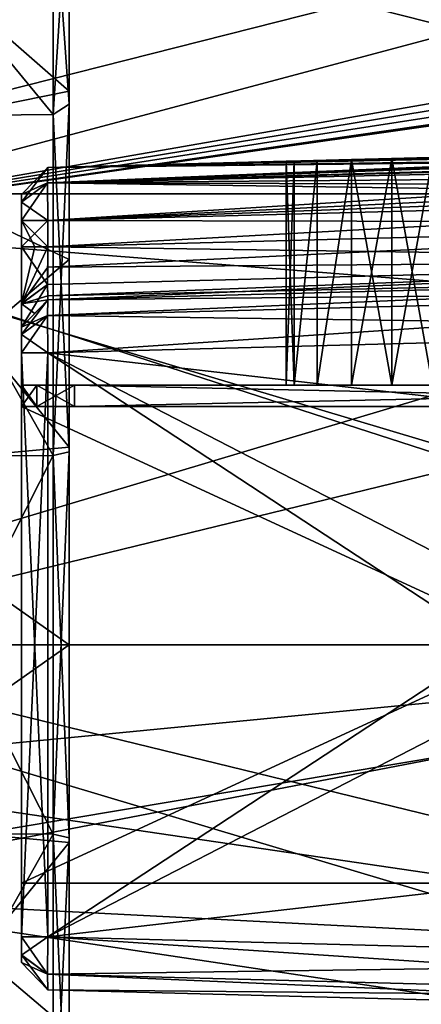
# Model space of a CAD drawing. Header units: millimetres. Extents: x -25 to 87, y -149 to 296.
# Tile 68 of 256: x 65.57 to 73.15, y 46.21 to 64.8. Entities that reach past the tile are written whole.
import ezdxf

# ---------------------------------------------------------------- set-up
doc = ezdxf.new("R2010")
doc.units = ezdxf.units.MM
doc.header["$LTSCALE"] = 65.185185
for name, color, linetype in [('374', 7, 'CONTINUOUS'), ('375', 7, 'CONTINUOUS'), ('390', 7, 'CONTINUOUS'), ('391', 7, 'CONTINUOUS'), ('392', 7, 'CONTINUOUS'), ('776', 7, 'CONTINUOUS'), ('778', 7, 'CONTINUOUS'), ('780', 7, 'CONTINUOUS'), ('781', 7, 'CONTINUOUS'), ('782', 7, 'CONTINUOUS'), ('783', 7, 'CONTINUOUS'), ('784', 7, 'CONTINUOUS'), ('785', 7, 'CONTINUOUS'), ('786', 7, 'CONTINUOUS'), ('787', 7, 'CONTINUOUS'), ('788', 7, 'CONTINUOUS'), ('789', 7, 'CONTINUOUS'), ('790', 7, 'CONTINUOUS'), ('791', 7, 'CONTINUOUS'), ('792', 7, 'CONTINUOUS'), ('793', 7, 'CONTINUOUS'), ('794', 7, 'CONTINUOUS'), ('795', 7, 'CONTINUOUS'), ('796', 7, 'CONTINUOUS'), ('797', 7, 'CONTINUOUS'), ('798', 7, 'CONTINUOUS'), ('819', 7, 'CONTINUOUS'), ('820', 7, 'CONTINUOUS'), ('821', 7, 'CONTINUOUS'), ('822', 7, 'CONTINUOUS'), ('823', 7, 'CONTINUOUS'), ('824', 7, 'CONTINUOUS'), ('825', 7, 'CONTINUOUS'), ('826', 7, 'CONTINUOUS'), ('827', 7, 'CONTINUOUS'), ('828', 7, 'CONTINUOUS'), ('831', 7, 'CONTINUOUS'), ('834', 7, 'CONTINUOUS'), ('91', 7, 'CONTINUOUS'), ('93', 7, 'CONTINUOUS'), ('963', 7, 'CONTINUOUS'), ('964', 7, 'CONTINUOUS'), ('965', 7, 'CONTINUOUS'), ('966', 7, 'CONTINUOUS'), ('967', 7, 'CONTINUOUS'), ('968', 7, 'CONTINUOUS'), ('969', 7, 'CONTINUOUS'), ('970', 7, 'CONTINUOUS'), ('971', 7, 'CONTINUOUS'), ('972', 7, 'CONTINUOUS'), ('973', 7, 'CONTINUOUS'), ('974', 7, 'CONTINUOUS'), ('975', 7, 'CONTINUOUS'), ('976', 7, 'CONTINUOUS'), ('977', 7, 'CONTINUOUS'), ('978', 7, 'CONTINUOUS')]:
    doc.layers.add(name, color=color, linetype=linetype)

msp = doc.modelspace()

# ---------------------------------------------------------------- linework, layer by layer
at = {"layer": '374', "linetype": 'CONTINUOUS'}
for points in [[(66.2, 63.016, 12.56), (62.581, 67.417, 6.943), (66.2, 67.474, 6.97), (66.2, 63.016, 12.56)], [(62.581, 62.977, 12.51), (62.581, 67.417, 6.943), (66.2, 63.016, 12.56), (62.581, 62.977, 12.51)], [(66.2, 56.575, 15.662), (62.581, 62.977, 12.51), (66.2, 63.016, 12.56), (66.2, 56.575, 15.662)], [(62.581, 56.561, 15.6), (62.581, 62.977, 12.51), (66.2, 56.575, 15.662), (62.581, 56.561, 15.6)], [(66.2, 49.425, 15.662), (62.581, 56.561, 15.6), (66.2, 56.575, 15.662), (66.2, 49.425, 15.662)], [(62.581, 49.439, 15.6), (62.581, 56.561, 15.6), (66.2, 49.425, 15.662), (62.581, 49.439, 15.6)], [(62.581, 43.023, 12.51), (62.581, 49.439, 15.6), (66.2, 49.425, 15.662), (62.581, 43.023, 12.51)], [(66.2, 42.984, 12.56), (62.581, 43.023, 12.51), (66.2, 49.425, 15.662), (66.2, 42.984, 12.56)]]:
    msp.add_3dface(points, dxfattribs=at)
at = {"layer": '375', "linetype": 'CONTINUOUS'}
for points in [[(66.2, 67.474, -6.97), (62.581, 67.417, -6.943), (66.2, 63.016, -12.56), (66.2, 67.474, -6.97)], [(62.581, 67.417, -6.943), (62.581, 62.977, -12.51), (66.2, 63.016, -12.56), (62.581, 67.417, -6.943)], [(66.2, 63.016, -12.56), (62.581, 62.977, -12.51), (66.2, 56.575, -15.662), (66.2, 63.016, -12.56)], [(62.581, 62.977, -12.51), (62.581, 56.561, -15.6), (66.2, 56.575, -15.662), (62.581, 62.977, -12.51)], [(62.581, 56.561, -15.6), (62.581, 49.439, -15.6), (66.2, 56.575, -15.662), (62.581, 56.561, -15.6)], [(66.2, 56.575, -15.662), (62.581, 49.439, -15.6), (66.2, 49.425, -15.662), (66.2, 56.575, -15.662)], [(62.581, 49.439, -15.6), (62.581, 43.023, -12.51), (66.2, 49.425, -15.662), (62.581, 49.439, -15.6)], [(66.2, 49.425, -15.662), (62.581, 43.023, -12.51), (66.2, 42.984, -12.56), (66.2, 49.425, -15.662)]]:
    msp.add_3dface(points, dxfattribs=at)
at = {"layer": '390', "linetype": 'CONTINUOUS'}
for points in [[(66.5, 63.21, -12.803), (66.5, 66.112, -10.456), (66.5, 67.754, -7.105), (66.5, 63.21, -12.803)], [(66.5, 66.112, 10.456), (66.5, 63.456, 13.112), (66.5, 67.754, 7.105), (66.5, 66.112, 10.456)], [(66.5, 67.754, 7.105), (66.5, 63.456, 13.112), (66.5, 63.21, 12.803), (66.5, 67.754, 7.105)], [(66.5, 63.456, -13.112), (66.5, 66.112, -10.456), (66.5, 63.21, -12.803), (66.5, 63.456, -13.112)], [(66.5, 60.276, -15.11), (66.5, 63.456, -13.112), (66.5, 63.21, -12.803), (66.5, 60.276, -15.11)], [(66.5, 63.456, 13.112), (66.5, 60.276, 15.11), (66.5, 63.21, 12.803), (66.5, 63.456, 13.112)], [(66.5, 56.644, -15.965), (66.5, 60.276, -15.11), (66.5, 63.21, -12.803), (66.5, 56.644, -15.965)], [(66.5, 60.276, 15.11), (66.5, 56.732, 16.35), (66.5, 63.21, 12.803), (66.5, 60.276, 15.11)], [(66.5, 63.21, 12.803), (66.5, 56.732, 16.35), (66.5, 56.644, 15.965), (66.5, 63.21, 12.803)], [(66.5, 56.732, -16.35), (66.5, 60.276, -15.11), (66.5, 56.644, -15.965), (66.5, 56.732, -16.35)], [(66.5, 53, -16.771), (66.5, 56.732, -16.35), (66.5, 56.644, -15.965), (66.5, 53, -16.771)], [(66.5, 56.732, 16.35), (66.5, 53, 16.771), (66.5, 56.644, 15.965), (66.5, 56.732, 16.35)], [(66.5, 49.356, -15.965), (66.5, 53, -16.771), (66.5, 56.644, -15.965), (66.5, 49.356, -15.965)], [(66.5, 56.644, 15.965), (66.5, 53, 16.771), (66.5, 49.356, 15.965), (66.5, 56.644, 15.965)], [(66.5, 49.268, -16.35), (66.5, 53, -16.771), (66.5, 49.356, -15.965), (66.5, 49.268, -16.35)], [(66.5, 53, 16.771), (66.5, 49.268, 16.35), (66.5, 49.356, 15.965), (66.5, 53, 16.771)], [(66.5, 42.79, -12.803), (66.5, 49.268, -16.35), (66.5, 49.356, -15.965), (66.5, 42.79, -12.803)], [(66.5, 49.268, 16.35), (66.5, 45.724, 15.11), (66.5, 49.356, 15.965), (66.5, 49.268, 16.35)], [(66.5, 49.356, 15.965), (66.5, 45.724, 15.11), (66.5, 42.79, 12.803), (66.5, 49.356, 15.965)], [(66.5, 45.724, -15.11), (66.5, 49.268, -16.35), (66.5, 42.79, -12.803), (66.5, 45.724, -15.11)]]:
    msp.add_3dface(points, dxfattribs=at)
at = {"layer": '391', "linetype": 'CONTINUOUS'}
for points in [[(66.2, 67.474, 6.97), (66.5, 67.754, 7.105), (66.5, 63.21, 12.803), (66.2, 67.474, 6.97)], [(66.2, 63.016, 12.56), (66.2, 67.474, 6.97), (66.5, 63.21, 12.803), (66.2, 63.016, 12.56)], [(66.2, 63.016, 12.56), (66.5, 63.21, 12.803), (66.5, 56.644, 15.965), (66.2, 63.016, 12.56)], [(66.2, 56.575, 15.662), (66.2, 63.016, 12.56), (66.5, 56.644, 15.965), (66.2, 56.575, 15.662)], [(66.2, 56.575, 15.662), (66.5, 56.644, 15.965), (66.5, 49.356, 15.965), (66.2, 56.575, 15.662)], [(66.2, 49.425, 15.662), (66.2, 56.575, 15.662), (66.5, 49.356, 15.965), (66.2, 49.425, 15.662)], [(66.2, 42.984, 12.56), (66.2, 49.425, 15.662), (66.5, 42.79, 12.803), (66.2, 42.984, 12.56)], [(66.2, 49.425, 15.662), (66.5, 49.356, 15.965), (66.5, 42.79, 12.803), (66.2, 49.425, 15.662)]]:
    msp.add_3dface(points, dxfattribs=at)
at = {"layer": '392', "linetype": 'CONTINUOUS'}
for points in [[(66.2, 67.474, -6.97), (66.2, 63.016, -12.56), (66.5, 67.754, -7.105), (66.2, 67.474, -6.97)], [(66.2, 63.016, -12.56), (66.5, 63.21, -12.803), (66.5, 67.754, -7.105), (66.2, 63.016, -12.56)], [(66.2, 63.016, -12.56), (66.2, 56.575, -15.662), (66.5, 63.21, -12.803), (66.2, 63.016, -12.56)], [(66.2, 56.575, -15.662), (66.5, 56.644, -15.965), (66.5, 63.21, -12.803), (66.2, 56.575, -15.662)], [(66.2, 56.575, -15.662), (66.2, 49.425, -15.662), (66.5, 56.644, -15.965), (66.2, 56.575, -15.662)], [(66.2, 49.425, -15.662), (66.5, 49.356, -15.965), (66.5, 56.644, -15.965), (66.2, 49.425, -15.662)], [(66.2, 49.425, -15.662), (66.2, 42.984, -12.56), (66.5, 49.356, -15.965), (66.2, 49.425, -15.662)], [(66.2, 42.984, -12.56), (66.5, 42.79, -12.803), (66.5, 49.356, -15.965), (66.2, 42.984, -12.56)]]:
    msp.add_3dface(points, dxfattribs=at)
at = {"layer": '776', "linetype": 'CONTINUOUS'}
for points in [[(57.6, 68.733, 15.733), (57.6, 61.515, 20.556), (86.1, 68.733, 15.733), (57.6, 68.733, 15.733)], [(86.1, 68.733, 15.733), (57.6, 61.515, 20.556), (86.1, 61.515, 20.556), (86.1, 68.733, 15.733)], [(57.6, 61.515, -20.556), (57.6, 68.733, -15.733), (86.1, 61.515, -20.556), (57.6, 61.515, -20.556)], [(86.1, 61.515, -20.556), (57.6, 68.733, -15.733), (86.1, 68.733, -15.733), (86.1, 61.515, -20.556)], [(57.6, 53, 22.25), (86.1, 53, 22.25), (86.1, 61.515, 20.556), (57.6, 53, 22.25)], [(57.6, 61.515, 20.556), (57.6, 53, 22.25), (86.1, 61.515, 20.556), (57.6, 61.515, 20.556)], [(57.6, 53, -22.25), (57.6, 61.515, -20.556), (86.1, 53, -22.25), (57.6, 53, -22.25)], [(86.1, 53, -22.25), (57.6, 61.515, -20.556), (86.1, 61.515, -20.556), (86.1, 53, -22.25)]]:
    msp.add_3dface(points, dxfattribs=at)
at = {"layer": '778', "linetype": 'CONTINUOUS'}
for points in [[(86.1, 53, 22.25), (57.6, 53, 22.25), (59.239, 48.497, 21.79), (86.1, 53, 22.25)], [(57.6, 53, -22.25), (86.1, 53, -22.25), (86.1, 44.485, -20.556), (57.6, 53, -22.25)], [(59.239, 48.497, -21.79), (57.6, 53, -22.25), (86.1, 44.485, -20.556), (59.239, 48.497, -21.79)], [(86.1, 53, 22.25), (59.239, 48.497, 21.79), (86.1, 44.485, 20.556), (86.1, 53, 22.25)], [(60.801, 44.204, -20.438), (59.239, 48.497, -21.79), (86.1, 44.485, -20.556), (60.801, 44.204, -20.438)], [(59.239, 48.497, 21.79), (60.801, 44.204, 20.438), (86.1, 44.485, 20.556), (59.239, 48.497, 21.79)]]:
    msp.add_3dface(points, dxfattribs=at)
at = {"layer": '780', "linetype": 'CONTINUOUS'}
for points in [[(65.6, 61.5, -3.263), (65.6, 61.358, -3.607), (65.6, 61.5, 3.263), (65.6, 61.5, -3.263)], [(65.6, 61.5, 3.263), (65.6, 61.358, -3.607), (65.6, 61.357, 3.608), (65.6, 61.5, 3.263)], [(65.6, 61.358, -3.607), (65.6, 61.013, -3.75), (65.6, 61.357, 3.608), (65.6, 61.358, -3.607)], [(65.6, 61.357, 3.608), (65.6, 61.013, -3.75), (65.6, 61.013, 3.75), (65.6, 61.357, 3.608)], [(65.6, 61.013, -3.75), (65.6, 60.513, -3.75), (65.6, 61.013, 3.75), (65.6, 61.013, -3.75)], [(65.6, 61.013, 3.75), (65.6, 60.513, -3.75), (65.6, 60.513, 3.75), (65.6, 61.013, 3.75)], [(65.6, 60.513, -3.75), (65.6, 59.44, -4.196), (65.6, 60.513, 3.75), (65.6, 60.513, -3.75)], [(65.6, 60.513, 3.75), (65.6, 59.44, -4.196), (65.6, 59.446, 4.19), (65.6, 60.513, 3.75)], [(65.6, 59.44, -4.196), (65.6, 59, -5.263), (65.6, 59.446, 4.19), (65.6, 59.44, -4.196)], [(65.6, 59.446, 4.19), (65.6, 59, -5.263), (65.6, 59, 5.263), (65.6, 59.446, 4.19)], [(65.6, 59, -5.513), (65.6, 58.858, -5.857), (65.6, 59, -5.263), (65.6, 59, -5.513)], [(65.6, 59, -5.263), (65.6, 58.858, -5.857), (65.6, 59, 5.263), (65.6, 59, -5.263)], [(65.6, 59, 5.263), (65.6, 58.858, -5.857), (65.6, 59, 5.513), (65.6, 59, 5.263)], [(65.6, 59, 5.513), (65.6, 58.858, -5.857), (65.6, 58.857, 5.858), (65.6, 59, 5.513)], [(65.6, 58.858, -5.857), (65.6, 58.513, -6), (65.6, 58.857, 5.858), (65.6, 58.858, -5.857)], [(65.6, 58.857, 5.858), (65.6, 58.513, -6), (65.6, 58.513, 6), (65.6, 58.857, 5.858)], [(65.6, 58.513, -6), (65.6, 47.487, -6), (65.6, 57.5, -4.5), (65.6, 58.513, -6)], [(65.6, 58.513, 6), (65.6, 58.513, -6), (65.6, 57.9, -4), (65.6, 58.513, 6)], [(65.6, 58.513, -6), (65.6, 57.5, -4.5), (65.6, 57.9, -4), (65.6, 58.513, -6)], [(65.6, 47.487, 6), (65.6, 58.513, 6), (65.6, 48.5, 4.5), (65.6, 47.487, 6)], [(65.6, 48.5, 4.5), (65.6, 58.513, 6), (65.6, 57.5, 4.5), (65.6, 48.5, 4.5)], [(65.6, 57.5, 4.5), (65.6, 58.513, 6), (65.6, 57.5, 4), (65.6, 57.5, 4.5)], [(65.6, 57.5, 4), (65.6, 58.513, 6), (65.6, 57.9, 4), (65.6, 57.5, 4)], [(65.6, 57.9, 4), (65.6, 58.513, 6), (65.6, 57.9, -4), (65.6, 57.9, 4)], [(65.6, 57.5, -4.5), (65.6, 57.5, -4), (65.6, 57.9, -4), (65.6, 57.5, -4.5)], [(65.6, 57.5, -4.5), (65.6, 47.487, -6), (65.6, 48.5, -4.5), (65.6, 57.5, -4.5)], [(65.6, 47.487, -6), (65.6, 47.487, 6), (65.6, 48.5, 4.5), (65.6, 47.487, -6)], [(65.6, 48.5, -4.5), (65.6, 47.487, -6), (65.6, 48.5, 4.5), (65.6, 48.5, -4.5)], [(65.6, 47.487, -6), (65.6, 47.143, -5.858), (65.6, 47.487, 6), (65.6, 47.487, -6)], [(65.6, 47.487, 6), (65.6, 47.143, -5.858), (65.6, 47.142, 5.857), (65.6, 47.487, 6)], [(65.6, 47.143, -5.858), (65.6, 47, -5.513), (65.6, 47.142, 5.857), (65.6, 47.143, -5.858)], [(65.6, 47, -5.513), (65.6, 47, 5.513), (65.6, 47.142, 5.857), (65.6, 47, -5.513)]]:
    msp.add_3dface(points, dxfattribs=at)
at = {"layer": '781', "linetype": 'CONTINUOUS'}
for points in [[(65.6, 57.5, -4), (65.6, 57.5, -4.5), (85.1, 57.5, -4.5), (65.6, 57.5, -4)], [(65.6, 57.5, -4), (85.1, 57.5, -4.5), (65.893, 57.5, -3.293), (65.6, 57.5, -4)], [(85.1, 57.5, -4.5), (66.6, 57.5, -3), (65.893, 57.5, -3.293), (85.1, 57.5, -4.5)], [(85.1, 57.5, -3), (66.6, 57.5, -3), (85.1, 57.5, -4.5), (85.1, 57.5, -3)]]:
    msp.add_3dface(points, dxfattribs=at)
at = {"layer": '782', "linetype": 'CONTINUOUS'}
for points in [[(66.6, 57.5, -3), (85.1, 57.5, -3), (66.6, 57.9, -3), (66.6, 57.5, -3)], [(66.6, 57.9, -3), (85.1, 57.5, -3), (85.1, 57.9, -3), (66.6, 57.9, -3)]]:
    msp.add_3dface(points, dxfattribs=at)
at = {"layer": '783', "linetype": 'CONTINUOUS'}
for points in [[(65.6, 57.9, 4), (65.6, 57.9, -4), (65.893, 57.9, -3.293), (65.6, 57.9, 4)], [(65.893, 57.9, 3.293), (65.6, 57.9, 4), (65.893, 57.9, -3.293), (65.893, 57.9, 3.293)], [(65.893, 57.9, 3.293), (66.6, 57.9, -3), (66.6, 57.9, 3), (65.893, 57.9, 3.293)], [(66.6, 57.9, -3), (65.893, 57.9, 3.293), (65.893, 57.9, -3.293), (66.6, 57.9, -3)], [(66.6, 57.9, -3), (85.1, 57.9, -3), (72.6, 57.9, -2), (66.6, 57.9, -3)], [(66.6, 57.9, 3), (66.6, 57.9, -3), (71.186, 57.9, -1.414), (66.6, 57.9, 3)], [(71.186, 57.9, -1.414), (66.6, 57.9, -3), (71.835, 57.9, -1.848), (71.186, 57.9, -1.414)], [(71.835, 57.9, -1.848), (66.6, 57.9, -3), (72.6, 57.9, -2), (71.835, 57.9, -1.848)], [(85.1, 57.9, 3), (66.6, 57.9, 3), (72.6, 57.9, 2), (85.1, 57.9, 3)], [(70.6, 57.9), (66.6, 57.9, 3), (70.752, 57.9, -0.765), (70.6, 57.9)], [(66.6, 57.9, 3), (70.6, 57.9), (70.752, 57.9, 0.765), (66.6, 57.9, 3)], [(70.752, 57.9, -0.765), (66.6, 57.9, 3), (71.186, 57.9, -1.414), (70.752, 57.9, -0.765)], [(72.6, 57.9, 2), (66.6, 57.9, 3), (71.835, 57.9, 1.848), (72.6, 57.9, 2)], [(71.835, 57.9, 1.848), (66.6, 57.9, 3), (71.186, 57.9, 1.414), (71.835, 57.9, 1.848)], [(71.186, 57.9, 1.414), (66.6, 57.9, 3), (70.752, 57.9, 0.765), (71.186, 57.9, 1.414)], [(72.6, 57.9, -2), (85.1, 57.9, -3), (73.365, 57.9, -1.848), (72.6, 57.9, -2)], [(73.365, 57.9, 1.848), (85.1, 57.9, 3), (72.6, 57.9, 2), (73.365, 57.9, 1.848)]]:
    msp.add_3dface(points, dxfattribs=at)
at = {"layer": '784', "linetype": 'CONTINUOUS'}
for points in [[(66.6, 57.9, 3), (85.1, 57.9, 3), (66.6, 57.5, 3), (66.6, 57.9, 3)], [(66.6, 57.5, 3), (85.1, 57.9, 3), (85.1, 57.5, 3), (66.6, 57.5, 3)]]:
    msp.add_3dface(points, dxfattribs=at)
at = {"layer": '785', "linetype": 'CONTINUOUS'}
for points in [[(65.6, 57.5, 4.5), (65.6, 57.5, 4), (65.893, 57.5, 3.293), (65.6, 57.5, 4.5)], [(65.6, 57.5, 4.5), (66.6, 57.5, 3), (85.1, 57.5, 3), (65.6, 57.5, 4.5)], [(66.6, 57.5, 3), (65.6, 57.5, 4.5), (65.893, 57.5, 3.293), (66.6, 57.5, 3)], [(65.6, 57.5, 4.5), (85.1, 57.5, 3), (85.1, 57.5, 4.5), (65.6, 57.5, 4.5)]]:
    msp.add_3dface(points, dxfattribs=at)
at = {"layer": '786', "linetype": 'CONTINUOUS'}
for points in [[(65.6, 48.5, 4.5), (65.6, 57.5, 4.5), (85.1, 57.5, 4.5), (65.6, 48.5, 4.5)], [(65.6, 48.5, 4.5), (85.1, 57.5, 4.5), (85.1, 48.5, 4.5), (65.6, 48.5, 4.5)]]:
    msp.add_3dface(points, dxfattribs=at)
at = {"layer": '787', "linetype": 'CONTINUOUS'}
for points in [[(65.6, 48.5, -4.5), (65.6, 48.5, 4.5), (85.1, 48.5, 4.5), (65.6, 48.5, -4.5)], [(65.6, 48.5, -4.5), (85.1, 48.5, 4.5), (85.1, 48.5, -4.5), (65.6, 48.5, -4.5)]]:
    msp.add_3dface(points, dxfattribs=at)
at = {"layer": '788', "linetype": 'CONTINUOUS'}
for points in [[(65.6, 57.5, -4.5), (65.6, 48.5, -4.5), (85.1, 48.5, -4.5), (65.6, 57.5, -4.5)], [(85.1, 57.5, -4.5), (65.6, 57.5, -4.5), (85.1, 48.5, -4.5), (85.1, 57.5, -4.5)]]:
    msp.add_3dface(points, dxfattribs=at)
at = {"layer": '789', "linetype": 'CONTINUOUS'}
for points in [[(66.101, 59.513, 5.263), (66.101, 59.513, 5.513), (83.613, 59.972, 5.972), (66.101, 59.513, 5.263)], [(83.613, 59.972, 5.721), (66.101, 59.513, 5.263), (83.613, 59.972, 5.972), (83.613, 59.972, 5.721)]]:
    msp.add_3dface(points, dxfattribs=at)
at = {"layer": '790', "linetype": 'CONTINUOUS'}
for points in [[(83.613, 61.472, 4.722), (66.101, 61.013, 4.263), (83.613, 60.971, 4.722), (83.613, 61.472, 4.722)], [(66.101, 61.013, 4.263), (66.101, 60.513, 4.263), (83.613, 60.971, 4.722), (66.101, 61.013, 4.263)]]:
    msp.add_3dface(points, dxfattribs=at)
at = {"layer": '791', "linetype": 'CONTINUOUS'}
for points in [[(66.101, 62.013, 3.263), (84.613, 62.498, 3.748), (72.6, 62.183, 2), (66.101, 62.013, 3.263)], [(84.613, 62.498, -3.748), (66.101, 62.013, -3.263), (72.6, 62.183, -2), (84.613, 62.498, -3.748)], [(73.365, 62.203, -1.848), (84.613, 62.498, -3.748), (72.6, 62.183, -2), (73.365, 62.203, -1.848)], [(72.6, 62.183, 2), (84.613, 62.498, 3.748), (73.365, 62.203, 1.848), (72.6, 62.183, 2)], [(71.835, 62.163, 1.848), (66.101, 62.013, 3.263), (72.6, 62.183, 2), (71.835, 62.163, 1.848)], [(72.6, 62.183, -2), (66.101, 62.013, -3.263), (71.835, 62.163, -1.848), (72.6, 62.183, -2)], [(71.186, 62.146, 1.414), (66.101, 62.013, 3.263), (71.835, 62.163, 1.848), (71.186, 62.146, 1.414)], [(71.835, 62.163, -1.848), (66.101, 62.013, -3.263), (71.186, 62.146, -1.414), (71.835, 62.163, -1.848)], [(66.101, 62.013, -3.263), (66.101, 62.013, 3.263), (71.186, 62.146, 1.414), (66.101, 62.013, -3.263)], [(70.752, 62.135, 0.765), (66.101, 62.013, -3.263), (71.186, 62.146, 1.414), (70.752, 62.135, 0.765)], [(71.186, 62.146, -1.414), (66.101, 62.013, -3.263), (70.752, 62.135, -0.765), (71.186, 62.146, -1.414)], [(70.6, 62.131), (66.101, 62.013, -3.263), (70.752, 62.135, 0.765), (70.6, 62.131)], [(66.101, 62.013, -3.263), (70.6, 62.131), (70.752, 62.135, -0.765), (66.101, 62.013, -3.263)]]:
    msp.add_3dface(points, dxfattribs=at)
at = {"layer": '792', "linetype": 'CONTINUOUS'}
for points in [[(66.101, 60.513, -4.263), (66.101, 61.013, -4.263), (83.613, 61.472, -4.722), (66.101, 60.513, -4.263)], [(83.613, 60.971, -4.722), (66.101, 60.513, -4.263), (83.613, 61.472, -4.722), (83.613, 60.971, -4.722)]]:
    msp.add_3dface(points, dxfattribs=at)
at = {"layer": '793', "linetype": 'CONTINUOUS'}
for points in [[(66.101, 59.513, -5.513), (66.101, 59.513, -5.263), (83.613, 59.972, -5.721), (66.101, 59.513, -5.513)], [(83.613, 59.972, -5.972), (66.101, 59.513, -5.513), (83.613, 59.972, -5.721), (83.613, 59.972, -5.972)]]:
    msp.add_3dface(points, dxfattribs=at)
at = {"layer": '794', "linetype": 'CONTINUOUS'}
for points in [[(66.101, 47.487, -6.513), (66.101, 58.513, -6.513), (83.613, 58.972, -6.972), (66.101, 47.487, -6.513)], [(83.613, 56.512, -6.972), (66.101, 47.487, -6.513), (83.613, 58.972, -6.972), (83.613, 56.512, -6.972)], [(83.613, 49.488, -6.972), (66.101, 47.487, -6.513), (83.613, 56.512, -6.972), (83.613, 49.488, -6.972)], [(83.613, 47.028, -6.972), (66.101, 47.487, -6.513), (83.613, 49.488, -6.972), (83.613, 47.028, -6.972)]]:
    msp.add_3dface(points, dxfattribs=at)
at = {"layer": '795', "linetype": 'CONTINUOUS'}
for points in [[(66.101, 46.487, 5.513), (66.101, 46.487, -5.513), (83.613, 46.028, -5.972), (66.101, 46.487, 5.513)], [(83.613, 46.028, 5.972), (66.101, 46.487, 5.513), (83.613, 46.028, 3.512), (83.613, 46.028, 5.972)], [(83.613, 46.028, 3.512), (66.101, 46.487, 5.513), (83.613, 46.028, -3.512), (83.613, 46.028, 3.512)], [(83.613, 46.028, -3.512), (66.101, 46.487, 5.513), (83.613, 46.028, -5.972), (83.613, 46.028, -3.512)]]:
    msp.add_3dface(points, dxfattribs=at)
at = {"layer": '796', "linetype": 'CONTINUOUS'}
for points in [[(83.613, 58.972, 6.972), (66.101, 58.513, 6.513), (83.613, 56.512, 6.972), (83.613, 58.972, 6.972)], [(66.101, 58.513, 6.513), (66.101, 47.487, 6.513), (83.613, 47.028, 6.972), (66.101, 58.513, 6.513)], [(83.613, 56.512, 6.972), (66.101, 58.513, 6.513), (83.613, 49.488, 6.972), (83.613, 56.512, 6.972)], [(83.613, 49.488, 6.972), (66.101, 58.513, 6.513), (83.613, 47.028, 6.972), (83.613, 49.488, 6.972)]]:
    msp.add_3dface(points, dxfattribs=at)
at = {"layer": '797', "linetype": 'CONTINUOUS'}
for points in [[(60.099, 60.916, -19.11), (83.613, 67.191, -14.191), (60.099, 67.626, -14.626), (60.099, 60.916, -19.11)], [(60.099, 60.916, 19.11), (60.099, 67.626, 14.626), (84.313, 64.411, 16.487), (60.099, 60.916, 19.11)], [(84.313, 64.411, 16.487), (60.099, 67.626, 14.626), (83.826, 64.588, 16.378), (84.313, 64.411, 16.487)], [(83.826, 64.588, 16.378), (60.099, 67.626, 14.626), (83.669, 64.785, 16.242), (83.826, 64.588, 16.378)], [(83.669, 64.785, 16.242), (60.099, 67.626, 14.626), (83.613, 65.014, 16.075), (83.669, 64.785, 16.242)], [(83.613, 65.014, -16.075), (83.613, 67.191, -14.191), (60.099, 60.916, -19.11), (83.613, 65.014, -16.075)], [(83.668, 64.787, -16.241), (83.613, 65.014, -16.075), (60.099, 60.916, -19.11), (83.668, 64.787, -16.241)], [(83.824, 64.59, -16.377), (83.668, 64.787, -16.241), (60.099, 60.916, -19.11), (83.824, 64.59, -16.377)], [(84.313, 64.411, -16.487), (83.824, 64.59, -16.377), (60.099, 60.916, -19.11), (84.313, 64.411, -16.487)], [(84.463, 64.408, -16.484), (84.313, 64.411, -16.487), (60.099, 60.916, -19.11), (84.463, 64.408, -16.484)], [(84.463, 64.408, 16.484), (60.099, 60.916, 19.11), (84.313, 64.411, 16.487), (84.463, 64.408, 16.484)], [(84.613, 64.405, -16.481), (84.463, 64.408, -16.484), (60.099, 60.916, -19.11), (84.613, 64.405, -16.481)], [(84.613, 64.405, 16.481), (60.099, 60.916, 19.11), (84.463, 64.408, 16.484), (84.613, 64.405, 16.481)], [(84.613, 58.974, -19.132), (84.613, 64.405, -16.481), (60.099, 60.916, -19.11), (84.613, 58.974, -19.132)], [(84.613, 58.974, 19.132), (60.099, 60.916, 19.11), (84.613, 64.405, 16.481), (84.613, 58.974, 19.132)], [(60.099, 53, -20.685), (84.613, 58.974, -19.132), (60.099, 60.916, -19.11), (60.099, 53, -20.685)], [(60.099, 53, 20.685), (60.099, 60.916, 19.11), (84.613, 53, 20.043), (60.099, 53, 20.685)], [(84.613, 53, 20.043), (60.099, 60.916, 19.11), (84.613, 58.974, 19.132), (84.613, 53, 20.043)], [(84.613, 53, -20.043), (84.613, 58.974, -19.132), (60.099, 53, -20.685), (84.613, 53, -20.043)]]:
    msp.add_3dface(points, dxfattribs=at)
at = {"layer": '798', "linetype": 'CONTINUOUS'}
for points in [[(84.613, 53, -20.043), (60.099, 53, -20.685), (60.099, 50.629, -20.548), (84.613, 53, -20.043)], [(60.099, 48.29, -20.141), (84.613, 53, -20.043), (60.099, 50.629, -20.548), (60.099, 48.29, -20.141)], [(84.613, 53, -20.043), (60.099, 48.29, -20.141), (84.613, 47.026, -19.132), (84.613, 53, -20.043)], [(60.099, 53, 20.685), (84.613, 53, 20.043), (84.613, 47.026, 19.132), (60.099, 53, 20.685)], [(60.099, 50.629, 20.548), (60.099, 53, 20.685), (84.613, 47.026, 19.132), (60.099, 50.629, 20.548)], [(60.099, 48.29, 20.141), (60.099, 50.629, 20.548), (84.613, 47.026, 19.132), (60.099, 48.29, 20.141)], [(61.552, 44.429, 18.784), (60.099, 48.29, 20.141), (84.613, 47.026, 19.132), (61.552, 44.429, 18.784)], [(60.099, 48.29, -20.141), (61.552, 44.43, -18.784), (84.613, 47.026, -19.132), (60.099, 48.29, -20.141)], [(84.613, 41.595, 16.481), (61.552, 44.429, 18.784), (84.613, 47.026, 19.132), (84.613, 41.595, 16.481)], [(84.613, 47.026, -19.132), (61.552, 44.43, -18.784), (84.613, 41.595, -16.481), (84.613, 47.026, -19.132)]]:
    msp.add_3dface(points, dxfattribs=at)
at = {"layer": '819', "linetype": 'CONTINUOUS'}
for points in [[(83.613, 47.028, 6.972), (66.101, 47.487, 6.513), (66.095, 46.78, 6.22), (83.613, 47.028, 6.972)], [(83.613, 47.028, 6.972), (66.095, 46.78, 6.22), (83.619, 46.321, 6.679), (83.613, 47.028, 6.972)], [(66.095, 46.78, 6.22), (66.101, 46.487, 5.513), (83.619, 46.321, 6.679), (66.095, 46.78, 6.22)], [(66.101, 46.487, 5.513), (83.613, 46.028, 5.972), (83.619, 46.321, 6.679), (66.101, 46.487, 5.513)]]:
    msp.add_3dface(points, dxfattribs=at)
at = {"layer": '820', "linetype": 'CONTINUOUS'}
for points in [[(66.095, 46.78, -6.22), (66.101, 47.487, -6.513), (83.619, 46.321, -6.679), (66.095, 46.78, -6.22)], [(66.101, 47.487, -6.513), (83.613, 47.028, -6.972), (83.619, 46.321, -6.679), (66.101, 47.487, -6.513)], [(83.613, 46.028, -5.972), (66.101, 46.487, -5.513), (66.095, 46.78, -6.22), (83.613, 46.028, -5.972)], [(83.613, 46.028, -5.972), (66.095, 46.78, -6.22), (83.619, 46.321, -6.679), (83.613, 46.028, -5.972)]]:
    msp.add_3dface(points, dxfattribs=at)
at = {"layer": '821', "linetype": 'CONTINUOUS'}
for points in [[(66.101, 59.513, -5.513), (83.613, 59.972, -5.972), (83.619, 59.679, -6.679), (66.101, 59.513, -5.513)], [(66.095, 59.22, -6.22), (66.101, 59.513, -5.513), (83.619, 59.679, -6.679), (66.095, 59.22, -6.22)], [(83.613, 58.972, -6.972), (66.095, 59.22, -6.22), (83.619, 59.679, -6.679), (83.613, 58.972, -6.972)], [(83.613, 58.972, -6.972), (66.101, 58.513, -6.513), (66.095, 59.22, -6.22), (83.613, 58.972, -6.972)]]:
    msp.add_3dface(points, dxfattribs=at)
at = {"layer": '822', "linetype": 'CONTINUOUS'}
for points in [[(83.613, 59.972, 5.972), (66.101, 59.513, 5.513), (66.095, 59.22, 6.22), (83.613, 59.972, 5.972)], [(83.613, 59.972, 5.972), (66.095, 59.22, 6.22), (83.619, 59.679, 6.679), (83.613, 59.972, 5.972)], [(66.095, 59.22, 6.22), (66.101, 58.513, 6.513), (83.619, 59.679, 6.679), (66.095, 59.22, 6.22)], [(66.101, 58.513, 6.513), (83.613, 58.972, 6.972), (83.619, 59.679, 6.679), (66.101, 58.513, 6.513)]]:
    msp.add_3dface(points, dxfattribs=at)
at = {"layer": '823', "linetype": 'CONTINUOUS'}
for points in [[(66.101, 60.513, -4.263), (83.613, 60.971, -4.722), (83.619, 60.264, -5.015), (66.101, 60.513, -4.263)], [(66.095, 59.806, -4.556), (66.101, 60.513, -4.263), (83.619, 60.264, -5.015), (66.095, 59.806, -4.556)], [(66.096, 59.589, -4.88), (66.095, 59.806, -4.556), (83.619, 60.264, -5.015), (66.096, 59.589, -4.88)], [(83.613, 59.972, -5.721), (66.096, 59.589, -4.88), (83.619, 60.264, -5.015), (83.613, 59.972, -5.721)], [(83.613, 59.972, -5.721), (66.101, 59.513, -5.263), (66.096, 59.589, -4.88), (83.613, 59.972, -5.721)]]:
    msp.add_3dface(points, dxfattribs=at)
at = {"layer": '824', "linetype": 'CONTINUOUS'}
for points in [[(83.613, 60.971, 4.722), (66.101, 60.513, 4.263), (66.096, 60.13, 4.339), (83.613, 60.971, 4.722)], [(83.613, 60.971, 4.722), (66.096, 60.13, 4.339), (83.619, 60.265, 5.014), (83.613, 60.971, 4.722)], [(66.095, 59.806, 4.556), (66.101, 59.513, 5.263), (83.619, 60.265, 5.014), (66.095, 59.806, 4.556)], [(66.096, 60.13, 4.339), (66.095, 59.806, 4.556), (83.619, 60.265, 5.014), (66.096, 60.13, 4.339)], [(66.101, 59.513, 5.263), (83.613, 59.972, 5.721), (83.619, 60.265, 5.014), (66.101, 59.513, 5.263)]]:
    msp.add_3dface(points, dxfattribs=at)
at = {"layer": '825', "linetype": 'CONTINUOUS'}
for points in [[(66.101, 62.013, -3.263), (84.613, 62.498, -3.748), (84.617, 62.439, -4.087), (66.101, 62.013, -3.263)], [(84.617, 62.4, -4.179), (66.101, 62.013, -3.263), (84.617, 62.439, -4.087), (84.617, 62.4, -4.179)], [(84.618, 62.269, -4.386), (66.101, 62.013, -3.263), (84.617, 62.4, -4.179), (84.618, 62.269, -4.386)], [(66.095, 61.72, -3.97), (66.101, 62.013, -3.263), (83.984, 62.215, -4.412), (66.095, 61.72, -3.97)], [(83.76, 62.116, -4.494), (66.095, 61.72, -3.97), (83.984, 62.215, -4.412), (83.76, 62.116, -4.494)], [(83.617, 61.865, -4.642), (66.095, 61.72, -3.97), (83.76, 62.116, -4.494), (83.617, 61.865, -4.642)], [(84.468, 62.265, -4.382), (66.101, 62.013, -3.263), (84.618, 62.269, -4.386), (84.468, 62.265, -4.382)], [(84.318, 62.261, -4.378), (66.101, 62.013, -3.263), (84.468, 62.265, -4.382), (84.318, 62.261, -4.378)], [(83.984, 62.215, -4.412), (66.101, 62.013, -3.263), (84.318, 62.261, -4.378), (83.984, 62.215, -4.412)], [(83.615, 61.672, -4.701), (66.095, 61.72, -3.97), (83.617, 61.865, -4.642), (83.615, 61.672, -4.701)], [(83.613, 61.472, -4.722), (66.101, 61.013, -4.263), (66.095, 61.72, -3.97), (83.613, 61.472, -4.722)], [(83.613, 61.472, -4.722), (66.095, 61.72, -3.97), (83.615, 61.672, -4.701), (83.613, 61.472, -4.722)]]:
    msp.add_3dface(points, dxfattribs=at)
at = {"layer": '826', "linetype": 'CONTINUOUS'}
for points in [[(84.613, 62.498, 3.748), (66.101, 62.013, 3.263), (66.095, 61.72, 3.97), (84.613, 62.498, 3.748)], [(84.613, 62.498, 3.748), (66.095, 61.72, 3.97), (84.617, 62.439, 4.087), (84.613, 62.498, 3.748)], [(84.617, 62.439, 4.087), (66.095, 61.72, 3.97), (84.617, 62.4, 4.179), (84.617, 62.439, 4.087)], [(84.617, 62.4, 4.179), (66.095, 61.72, 3.97), (84.318, 62.261, 4.378), (84.617, 62.4, 4.179)], [(84.318, 62.261, 4.378), (66.095, 61.72, 3.97), (83.984, 62.215, 4.412), (84.318, 62.261, 4.378)], [(83.984, 62.215, 4.412), (66.095, 61.72, 3.97), (83.76, 62.115, 4.494), (83.984, 62.215, 4.412)], [(66.095, 61.72, 3.97), (66.101, 61.013, 4.263), (83.76, 62.115, 4.494), (66.095, 61.72, 3.97)], [(83.76, 62.115, 4.494), (66.101, 61.013, 4.263), (83.617, 61.865, 4.642), (83.76, 62.115, 4.494)], [(83.617, 61.865, 4.642), (66.101, 61.013, 4.263), (83.615, 61.672, 4.701), (83.617, 61.865, 4.642)], [(66.101, 61.013, 4.263), (83.613, 61.472, 4.722), (83.615, 61.672, 4.701), (66.101, 61.013, 4.263)]]:
    msp.add_3dface(points, dxfattribs=at)
at = {"layer": '827', "linetype": 'CONTINUOUS'}
for points in [[(65.6, 57.9, -4), (65.6, 57.5, -4), (65.893, 57.5, -3.293), (65.6, 57.9, -4)], [(65.6, 57.9, -4), (65.893, 57.5, -3.293), (65.893, 57.9, -3.293), (65.6, 57.9, -4)], [(65.893, 57.5, -3.293), (66.6, 57.5, -3), (65.893, 57.9, -3.293), (65.893, 57.5, -3.293)], [(66.6, 57.5, -3), (66.6, 57.9, -3), (65.893, 57.9, -3.293), (66.6, 57.5, -3)]]:
    msp.add_3dface(points, dxfattribs=at)
at = {"layer": '828', "linetype": 'CONTINUOUS'}
for points in [[(65.6, 57.5, 4), (65.6, 57.9, 4), (65.893, 57.9, 3.293), (65.6, 57.5, 4)], [(65.6, 57.5, 4), (65.893, 57.9, 3.293), (65.893, 57.5, 3.293), (65.6, 57.5, 4)], [(65.893, 57.9, 3.293), (66.6, 57.9, 3), (65.893, 57.5, 3.293), (65.893, 57.9, 3.293)], [(66.6, 57.9, 3), (66.6, 57.5, 3), (65.893, 57.5, 3.293), (66.6, 57.9, 3)]]:
    msp.add_3dface(points, dxfattribs=at)
at = {"layer": '831', "linetype": 'CONTINUOUS'}
for points in [[(70.752, 57.9, 0.765), (70.6, 57.9), (70.752, 62.135, 0.765), (70.752, 57.9, 0.765)], [(70.6, 57.9), (70.6, 62.131), (70.752, 62.135, 0.765), (70.6, 57.9)], [(71.186, 57.9, 1.414), (70.752, 57.9, 0.765), (71.186, 62.146, 1.414), (71.186, 57.9, 1.414)], [(70.752, 57.9, 0.765), (70.752, 62.135, 0.765), (71.186, 62.146, 1.414), (70.752, 57.9, 0.765)], [(71.835, 57.9, 1.848), (71.186, 57.9, 1.414), (71.835, 62.163, 1.848), (71.835, 57.9, 1.848)], [(71.186, 57.9, 1.414), (71.186, 62.146, 1.414), (71.835, 62.163, 1.848), (71.186, 57.9, 1.414)], [(72.6, 57.9, 2), (71.835, 57.9, 1.848), (72.6, 62.183, 2), (72.6, 57.9, 2)], [(71.835, 57.9, 1.848), (71.835, 62.163, 1.848), (72.6, 62.183, 2), (71.835, 57.9, 1.848)], [(73.365, 57.9, 1.848), (72.6, 57.9, 2), (73.365, 62.203, 1.848), (73.365, 57.9, 1.848)], [(72.6, 57.9, 2), (72.6, 62.183, 2), (73.365, 62.203, 1.848), (72.6, 57.9, 2)]]:
    msp.add_3dface(points, dxfattribs=at)
at = {"layer": '834', "linetype": 'CONTINUOUS'}
for points in [[(70.6, 62.131), (70.752, 57.9, -0.765), (70.752, 62.135, -0.765), (70.6, 62.131)], [(70.6, 57.9), (70.752, 57.9, -0.765), (70.6, 62.131), (70.6, 57.9)], [(70.752, 57.9, -0.765), (71.186, 57.9, -1.414), (71.186, 62.146, -1.414), (70.752, 57.9, -0.765)], [(70.752, 57.9, -0.765), (71.186, 62.146, -1.414), (70.752, 62.135, -0.765), (70.752, 57.9, -0.765)], [(71.186, 57.9, -1.414), (71.835, 57.9, -1.848), (71.835, 62.163, -1.848), (71.186, 57.9, -1.414)], [(71.186, 57.9, -1.414), (71.835, 62.163, -1.848), (71.186, 62.146, -1.414), (71.186, 57.9, -1.414)], [(72.6, 57.9, -2), (72.6, 62.183, -2), (71.835, 62.163, -1.848), (72.6, 57.9, -2)], [(71.835, 57.9, -1.848), (72.6, 57.9, -2), (71.835, 62.163, -1.848), (71.835, 57.9, -1.848)], [(73.365, 57.9, -1.848), (73.365, 62.203, -1.848), (72.6, 62.183, -2), (73.365, 57.9, -1.848)], [(72.6, 57.9, -2), (73.365, 57.9, -1.848), (72.6, 62.183, -2), (72.6, 57.9, -2)]]:
    msp.add_3dface(points, dxfattribs=at)
at = {"layer": '91', "linetype": 'CONTINUOUS'}
for points in [[(66.5, 66.112, -10.456), (66.5, 63.456, -13.112), (61.806, 67.561, -12.218), (66.5, 66.112, -10.456)], [(61.806, 67.561, -12.218), (66.5, 63.456, -13.112), (61.806, 62.504, -16.462), (61.806, 67.561, -12.218)], [(66.5, 63.456, -13.112), (66.5, 60.276, -15.11), (61.806, 62.504, -16.462), (66.5, 63.456, -13.112)], [(66.5, 60.276, -15.11), (66.5, 56.732, -16.35), (61.806, 62.504, -16.462), (66.5, 60.276, -15.11)], [(61.806, 62.504, -16.462), (66.5, 56.732, -16.35), (61.806, 56.301, -18.719), (61.806, 62.504, -16.462)], [(66.5, 56.732, -16.35), (66.5, 53, -16.771), (61.806, 56.301, -18.719), (66.5, 56.732, -16.35)], [(61.806, 56.301, -18.719), (66.5, 53, -16.771), (61.806, 49.699, -18.719), (61.806, 56.301, -18.719)], [(66.5, 53, -16.771), (66.5, 49.268, -16.35), (61.806, 49.699, -18.719), (66.5, 53, -16.771)], [(66.5, 49.268, -16.35), (66.5, 45.724, -15.11), (61.806, 49.699, -18.719), (66.5, 49.268, -16.35)], [(61.806, 49.699, -18.719), (66.5, 45.724, -15.11), (61.806, 43.496, -16.462), (61.806, 49.699, -18.719)]]:
    msp.add_3dface(points, dxfattribs=at)
at = {"layer": '93', "linetype": 'CONTINUOUS'}
for points in [[(66.5, 63.456, 13.112), (66.5, 66.112, 10.456), (61.806, 67.561, 12.218), (66.5, 63.456, 13.112)], [(61.806, 62.504, 16.462), (66.5, 63.456, 13.112), (61.806, 67.561, 12.218), (61.806, 62.504, 16.462)], [(66.5, 60.276, 15.11), (66.5, 63.456, 13.112), (61.806, 62.504, 16.462), (66.5, 60.276, 15.11)], [(61.806, 56.301, 18.719), (66.5, 60.276, 15.11), (61.806, 62.504, 16.462), (61.806, 56.301, 18.719)], [(66.5, 56.732, 16.35), (66.5, 60.276, 15.11), (61.806, 56.301, 18.719), (66.5, 56.732, 16.35)], [(66.5, 53, 16.771), (66.5, 56.732, 16.35), (61.806, 56.301, 18.719), (66.5, 53, 16.771)], [(61.806, 49.699, 18.719), (66.5, 53, 16.771), (61.806, 56.301, 18.719), (61.806, 49.699, 18.719)], [(66.5, 49.268, 16.35), (66.5, 53, 16.771), (61.806, 49.699, 18.719), (66.5, 49.268, 16.35)], [(61.806, 43.496, 16.462), (66.5, 49.268, 16.35), (61.806, 49.699, 18.719), (61.806, 43.496, 16.462)], [(66.5, 45.724, 15.11), (66.5, 49.268, 16.35), (61.806, 43.496, 16.462), (66.5, 45.724, 15.11)]]:
    msp.add_3dface(points, dxfattribs=at)
at = {"layer": '963', "linetype": 'CONTINUOUS'}
for points in [[(65.6, 47, 5.513), (65.6, 47, -5.513), (66.101, 46.487, 5.513), (65.6, 47, 5.513)], [(65.6, 47, -5.513), (66.101, 46.487, -5.513), (66.101, 46.487, 5.513), (65.6, 47, -5.513)]]:
    msp.add_3dface(points, dxfattribs=at)
at = {"layer": '964', "linetype": 'CONTINUOUS'}
for points in [[(65.6, 47.143, -5.858), (65.6, 47.487, -6), (66.095, 46.78, -6.22), (65.6, 47.143, -5.858)], [(65.6, 47.487, -6), (66.101, 47.487, -6.513), (66.095, 46.78, -6.22), (65.6, 47.487, -6)], [(65.6, 47, -5.513), (65.6, 47.143, -5.858), (66.101, 46.487, -5.513), (65.6, 47, -5.513)], [(66.101, 46.487, -5.513), (65.6, 47.143, -5.858), (66.095, 46.78, -6.22), (66.101, 46.487, -5.513)]]:
    msp.add_3dface(points, dxfattribs=at)
at = {"layer": '965', "linetype": 'CONTINUOUS'}
for points in [[(65.6, 47.487, -6), (65.6, 58.513, -6), (66.101, 47.487, -6.513), (65.6, 47.487, -6)], [(65.6, 58.513, -6), (66.101, 58.513, -6.513), (66.101, 47.487, -6.513), (65.6, 58.513, -6)]]:
    msp.add_3dface(points, dxfattribs=at)
at = {"layer": '966', "linetype": 'CONTINUOUS'}
for points in [[(65.6, 59, -5.513), (66.101, 59.513, -5.513), (66.095, 59.22, -6.22), (65.6, 59, -5.513)], [(65.6, 58.858, -5.857), (65.6, 59, -5.513), (66.095, 59.22, -6.22), (65.6, 58.858, -5.857)], [(66.101, 58.513, -6.513), (65.6, 58.858, -5.857), (66.095, 59.22, -6.22), (66.101, 58.513, -6.513)], [(65.6, 58.513, -6), (65.6, 58.858, -5.857), (66.101, 58.513, -6.513), (65.6, 58.513, -6)]]:
    msp.add_3dface(points, dxfattribs=at)
at = {"layer": '967', "linetype": 'CONTINUOUS'}
for points in [[(65.6, 59, -5.513), (66.101, 59.513, -5.263), (66.101, 59.513, -5.513), (65.6, 59, -5.513)], [(66.101, 59.513, -5.263), (65.6, 59, -5.513), (65.85, 59.256, -5.263), (66.101, 59.513, -5.263)], [(65.6, 59, -5.513), (65.6, 59, -5.263), (65.85, 59.256, -5.263), (65.6, 59, -5.513)]]:
    msp.add_3dface(points, dxfattribs=at)
at = {"layer": '968', "linetype": 'CONTINUOUS'}
for points in [[(65.6, 59.44, -4.196), (65.6, 60.513, -3.75), (66.095, 59.806, -4.556), (65.6, 59.44, -4.196)], [(65.6, 60.513, -3.75), (66.101, 60.513, -4.263), (66.095, 59.806, -4.556), (65.6, 60.513, -3.75)], [(65.6, 59.44, -4.196), (66.095, 59.806, -4.556), (66.096, 59.589, -4.88), (65.6, 59.44, -4.196)], [(66.101, 59.513, -5.263), (65.6, 59.44, -4.196), (66.096, 59.589, -4.88), (66.101, 59.513, -5.263)], [(65.6, 59.44, -4.196), (66.101, 59.513, -5.263), (65.85, 59.256, -5.263), (65.6, 59.44, -4.196)], [(65.6, 59, -5.263), (65.6, 59.44, -4.196), (65.85, 59.256, -5.263), (65.6, 59, -5.263)]]:
    msp.add_3dface(points, dxfattribs=at)
at = {"layer": '969', "linetype": 'CONTINUOUS'}
for points in [[(65.6, 60.513, -3.75), (65.6, 61.013, -3.75), (66.101, 61.013, -4.263), (65.6, 60.513, -3.75)], [(65.6, 60.513, -3.75), (66.101, 61.013, -4.263), (66.101, 60.513, -4.263), (65.6, 60.513, -3.75)]]:
    msp.add_3dface(points, dxfattribs=at)
at = {"layer": '970', "linetype": 'CONTINUOUS'}
for points in [[(65.6, 61.5, -3.263), (66.101, 62.013, -3.263), (66.095, 61.72, -3.97), (65.6, 61.5, -3.263)], [(65.6, 61.358, -3.607), (65.6, 61.5, -3.263), (66.095, 61.72, -3.97), (65.6, 61.358, -3.607)], [(66.101, 61.013, -4.263), (65.6, 61.358, -3.607), (66.095, 61.72, -3.97), (66.101, 61.013, -4.263)], [(65.6, 61.013, -3.75), (65.6, 61.358, -3.607), (66.101, 61.013, -4.263), (65.6, 61.013, -3.75)]]:
    msp.add_3dface(points, dxfattribs=at)
at = {"layer": '971', "linetype": 'CONTINUOUS'}
for points in [[(65.6, 61.5, -3.263), (65.6, 61.5, 3.263), (66.101, 62.013, -3.263), (65.6, 61.5, -3.263)], [(65.6, 61.5, 3.263), (66.101, 62.013, 3.263), (66.101, 62.013, -3.263), (65.6, 61.5, 3.263)]]:
    msp.add_3dface(points, dxfattribs=at)
at = {"layer": '972', "linetype": 'CONTINUOUS'}
for points in [[(65.6, 61.5, 3.263), (65.6, 61.357, 3.608), (66.101, 62.013, 3.263), (65.6, 61.5, 3.263)], [(66.101, 62.013, 3.263), (65.6, 61.357, 3.608), (66.095, 61.72, 3.97), (66.101, 62.013, 3.263)], [(65.6, 61.357, 3.608), (65.6, 61.013, 3.75), (66.095, 61.72, 3.97), (65.6, 61.357, 3.608)], [(65.6, 61.013, 3.75), (66.101, 61.013, 4.263), (66.095, 61.72, 3.97), (65.6, 61.013, 3.75)]]:
    msp.add_3dface(points, dxfattribs=at)
at = {"layer": '973', "linetype": 'CONTINUOUS'}
for points in [[(65.6, 61.013, 3.75), (65.6, 60.513, 3.75), (65.85, 60.513, 4.006), (65.6, 61.013, 3.75)], [(65.6, 61.013, 3.75), (66.101, 60.513, 4.263), (66.101, 61.013, 4.263), (65.6, 61.013, 3.75)], [(66.101, 60.513, 4.263), (65.6, 61.013, 3.75), (65.85, 60.513, 4.006), (66.101, 60.513, 4.263)]]:
    msp.add_3dface(points, dxfattribs=at)
at = {"layer": '974', "linetype": 'CONTINUOUS'}
for points in [[(65.6, 60.513, 3.75), (65.6, 59.446, 4.19), (65.85, 60.513, 4.006), (65.6, 60.513, 3.75)], [(66.101, 60.513, 4.263), (65.6, 59.446, 4.19), (66.096, 60.13, 4.339), (66.101, 60.513, 4.263)], [(65.6, 59.446, 4.19), (66.101, 60.513, 4.263), (65.85, 60.513, 4.006), (65.6, 59.446, 4.19)], [(65.6, 59.446, 4.19), (66.095, 59.806, 4.556), (66.096, 60.13, 4.339), (65.6, 59.446, 4.19)], [(65.6, 59.446, 4.19), (65.6, 59, 5.263), (66.095, 59.806, 4.556), (65.6, 59.446, 4.19)], [(65.6, 59, 5.263), (66.101, 59.513, 5.263), (66.095, 59.806, 4.556), (65.6, 59, 5.263)]]:
    msp.add_3dface(points, dxfattribs=at)
at = {"layer": '975', "linetype": 'CONTINUOUS'}
for points in [[(65.6, 59, 5.263), (65.6, 59, 5.513), (66.101, 59.513, 5.513), (65.6, 59, 5.263)], [(65.6, 59, 5.263), (66.101, 59.513, 5.513), (66.101, 59.513, 5.263), (65.6, 59, 5.263)]]:
    msp.add_3dface(points, dxfattribs=at)
at = {"layer": '976', "linetype": 'CONTINUOUS'}
for points in [[(65.6, 59, 5.513), (65.6, 58.857, 5.858), (66.101, 59.513, 5.513), (65.6, 59, 5.513)], [(66.101, 59.513, 5.513), (65.6, 58.857, 5.858), (66.095, 59.22, 6.22), (66.101, 59.513, 5.513)], [(65.6, 58.857, 5.858), (65.6, 58.513, 6), (66.095, 59.22, 6.22), (65.6, 58.857, 5.858)], [(65.6, 58.513, 6), (66.101, 58.513, 6.513), (66.095, 59.22, 6.22), (65.6, 58.513, 6)]]:
    msp.add_3dface(points, dxfattribs=at)
at = {"layer": '977', "linetype": 'CONTINUOUS'}
for points in [[(65.6, 58.513, 6), (65.6, 47.487, 6), (66.101, 58.513, 6.513), (65.6, 58.513, 6)], [(65.6, 47.487, 6), (66.101, 47.487, 6.513), (66.101, 58.513, 6.513), (65.6, 47.487, 6)]]:
    msp.add_3dface(points, dxfattribs=at)
at = {"layer": '978', "linetype": 'CONTINUOUS'}
for points in [[(65.6, 47.487, 6), (65.6, 47.142, 5.857), (66.101, 47.487, 6.513), (65.6, 47.487, 6)], [(66.101, 47.487, 6.513), (65.6, 47.142, 5.857), (66.095, 46.78, 6.22), (66.101, 47.487, 6.513)], [(65.6, 47.142, 5.857), (65.6, 47, 5.513), (66.095, 46.78, 6.22), (65.6, 47.142, 5.857)], [(65.6, 47, 5.513), (66.101, 46.487, 5.513), (66.095, 46.78, 6.22), (65.6, 47, 5.513)]]:
    msp.add_3dface(points, dxfattribs=at)

doc.saveas('drawing.dxf')
